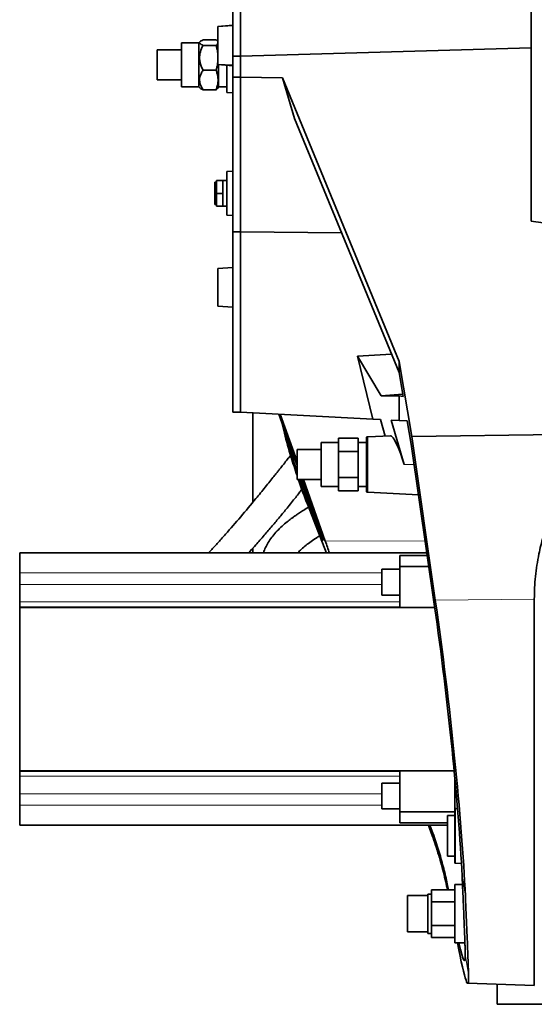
# Model space of a CAD drawing. Header units: millimetres. Extents: x 0 to 11920, y 0 to 8400.
# Tile 10 of 64: x 2372 to 2712, y 2592 to 3243. Entities that reach past the tile are written whole.
import ezdxf

# ---------------------------------------------------------------- set-up
doc = ezdxf.new("R2010")
doc.units = ezdxf.units.MM
doc.header["$LTSCALE"] = 20

msp = doc.modelspace()

# ---------------------------------------------------------------- linework, layer by layer
at = {"color": 7, "linetype": 'Continuous', "lineweight": 35}
for p, q in [((2512.71, 3219.09), (2512.71, 3267.91)), ((2517.71, 3219.09), (2517.71, 3267.91)), ((2710.21, 3261.4), (2710.21, 3109.89)), ((2512.71, 3239.49), (2502.71, 3238.61)), ((2512.71, 3239.23), (2502.71, 3238.61)), ((2502.71, 3238.61), (2502.71, 3226.11)), ((2501.64, 3229.79), (2493.03, 3229.79)), ((2478.71, 3223.19), (2462.71, 3223.19)), ((2462.71, 3203.92), (2462.71, 3223.19)), ((2490.21, 3227.81), (2478.71, 3227.81)), ((2478.71, 3198.81), (2478.71, 3227.81)), ((2491.06, 3228.67), (2490.21, 3227.81)), ((2490.21, 3217.79), (2490.21, 3227.81)), ((2501.64, 3226.18), (2493.03, 3226.18)), ((2502.71, 3226.11), (2502.71, 3213.61)), ((2710.21, 3224.62), (2517.71, 3219.09)), ((2490.21, 3198.81), (2490.21, 3217.79)), ((2517.71, 3219.09), (2512.71, 3219.09)), ((2512.71, 3205.2), (2512.71, 3219.09)), ((2517.71, 3205.2), (2517.71, 3219.09)), ((2501.64, 3209.7), (2493.03, 3209.7)), ((2502.71, 3213.61), (2512.71, 3213)), ((2502.71, 3213.61), (2512.71, 3212.74)), ((2503.21, 3198.72), (2503.21, 3213.57)), ((2508.71, 3213.09), (2508.71, 3194.96)), ((2462.71, 3203.44), (2462.71, 3203.92)), ((2462.71, 3203.44), (2478.71, 3203.44)), ((2517.71, 3205.2), (2512.71, 3205.2)), ((2512.71, 3102.78), (2512.71, 3205.2)), ((2545.57, 3204.72), (2517.71, 3205.2)), ((2517.71, 3102.78), (2517.71, 3205.2)), ((2622.71, 3017.16), (2545.57, 3204.72)), ((2553.48, 3177.83), (2545.57, 3204.72)), ((2478.71, 3198.81), (2490.21, 3198.81)), ((2490.21, 3198.81), (2491.06, 3197.96)), ((2501.64, 3196.84), (2493.03, 3196.84)), ((2502.78, 3197.97), (2503.21, 3198.72)), ((2503.21, 3198.81), (2508.71, 3198.81)), ((2508.71, 3194.96), (2512.71, 3194.68)), ((2622.71, 3009.91), (2553.48, 3177.83)), ((2512.71, 3142.94), (2508.71, 3142.66)), ((2508.71, 3142.66), (2508.71, 3113.96)), ((2501.91, 3135.76), (2500.71, 3135.76)), ((2500.71, 3120.86), (2500.71, 3135.76)), ((2501.91, 3128.31), (2501.91, 3136.81)), ((2501.91, 3136.81), (2506.21, 3136.81)), ((2508.71, 3136.81), (2506.21, 3136.81)), ((2506.21, 3136.81), (2506.21, 3132.56)), ((2506.21, 3132.56), (2506.21, 3128.31)), ((2506.21, 3128.31), (2501.91, 3128.31)), ((2501.91, 3119.81), (2501.91, 3128.31)), ((2506.21, 3128.31), (2506.21, 3124.06)), ((2500.71, 3120.86), (2501.91, 3120.86)), ((2501.91, 3119.81), (2506.21, 3119.81)), ((2506.21, 3124.06), (2506.21, 3119.81)), ((2506.21, 3119.81), (2508.71, 3119.81)), ((2508.71, 3113.96), (2512.71, 3113.68)), ((2710.21, 3109.89), (2752.71, 3104.16)), ((2517.71, 3102.78), (2512.71, 3102.78)), ((2512.71, 2983.68), (2512.71, 3102.78)), ((2517.71, 3102.78), (2584.63, 3102.28)), ((2517.71, 2983.68), (2517.71, 3102.78)), ((2512.71, 3079.23), (2502.71, 3078.61)), ((2502.71, 3078.61), (2502.71, 3066.11)), ((2502.71, 3066.11), (2502.71, 3053.61)), ((2502.71, 3053.61), (2512.71, 3053)), ((2617.71, 3022.03), (2595.29, 3020.74)), ((2605.3, 2979.09), (2595.29, 3020.74)), ((2610.86, 2994.38), (2595.29, 3020.74)), ((2622.71, 3009.91), (2622.71, 3017.16)), ((2631.06, 2967.51), (2622.71, 3017.16)), ((2625.42, 2994.02), (2622.71, 3009.91)), ((2625.15, 2995.62), (2610.86, 2994.38)), ((2622.71, 2994.36), (2610.86, 2994.38)), ((2622.71, 2978.17), (2622.71, 2994.36)), ((2625.42, 2994.02), (2622.71, 2994.36)), ((2517.71, 2983.68), (2512.71, 2983.68)), ((2517.71, 2983.68), (2605.3, 2979.09)), ((2526.06, 2924.16), (2526.06, 2983.24)), ((2543.16, 2982.34), (2555.21, 2948.3)), ((2555.21, 2951.07), (2544.14, 2982.29)), ((2605.3, 2979.09), (2610.35, 2978.82)), ((2610.35, 2978.82), (2613.51, 2967.87)), ((2626.08, 2949.01), (2617.42, 2978.45)), ((2617.42, 2978.45), (2622.71, 2978.17)), ((2622.71, 2978.17), (2628.17, 2977.89)), ((2630.81, 2962.42), (2628.17, 2977.89)), ((2631.06, 2967.51), (2746.71, 2969.23)), ((2582.71, 2963.51), (2571.21, 2963.51)), ((2571.21, 2934.51), (2571.21, 2963.51)), ((2595.71, 2966.33), (2582.71, 2966.33)), ((2582.71, 2966.33), (2582.71, 2957.67)), ((2595.71, 2966.33), (2595.71, 2957.67)), ((2601.21, 2963.51), (2595.71, 2963.51)), ((2601.21, 2967.17), (2601.21, 2930.86)), ((2616.94, 2968.05), (2601.95, 2967.26)), ((2646.19, 2855.24), (2630.81, 2962.42)), ((2646.67, 2859.33), (2631.06, 2967.51)), ((2571.21, 2958.89), (2555.21, 2958.89)), ((2555.21, 2939.14), (2555.21, 2958.89)), ((2582.71, 2957.67), (2582.71, 2940.35)), ((2595.71, 2957.67), (2582.71, 2957.67)), ((2595.71, 2957.67), (2595.71, 2940.35)), ((2555.21, 2939.14), (2571.21, 2939.14)), ((2557.08, 2939.14), (2561.87, 2926.32)), ((2558.45, 2939.14), (2572.74, 2898.74)), ((2573.9, 2898.34), (2559.44, 2939.14)), ((2595.71, 2940.35), (2582.71, 2940.35)), ((2582.71, 2940.35), (2582.71, 2931.69)), ((2595.71, 2940.35), (2595.71, 2931.69)), ((2571.21, 2934.51), (2582.71, 2934.51)), ((2595.71, 2931.69), (2582.71, 2931.69)), ((2595.71, 2934.51), (2601.21, 2934.51)), ((2601.95, 2930.77), (2635.61, 2929)), ((2572.74, 2898.74), (2561.87, 2926.32)), ((2574.71, 2890.5), (2562.1, 2922.71)), ((2526.06, 2890.51), (2526.06, 2893.76)), ((2371.71, 2890.51), (2641.13, 2890.51)), ((2371.71, 2877.35), (2371.71, 2890.51)), ((2641.36, 2888.91), (2623.21, 2888.91)), ((2623.21, 2881.64), (2623.21, 2888.91)), ((2623.21, 2879.72), (2611.21, 2879.72)), ((2611.21, 2862.72), (2611.21, 2879.72)), ((2623.21, 2854.51), (2623.21, 2881.64)), ((2642.4, 2881.64), (2623.21, 2881.64)), ((2371.71, 2869.67), (2371.71, 2877.35)), ((2371.71, 2858.11), (2371.71, 2869.67)), ((2371.71, 2854.68), (2371.71, 2858.11)), ((2611.21, 2862.72), (2623.21, 2862.72)), ((2712.19, 2604.43), (2712.19, 2860.03)), ((2371.71, 2854.68), (2623.21, 2854.68)), ((2371.71, 2854.51), (2371.71, 2854.68)), ((2371.71, 2746.51), (2371.71, 2854.51)), ((2371.71, 2854.51), (2646.29, 2854.51)), ((2371.71, 2746.51), (2659.19, 2746.51)), ((2371.71, 2746.34), (2371.71, 2746.51)), ((2623.21, 2746.34), (2371.71, 2746.34)), ((2371.71, 2742.91), (2371.71, 2746.34)), ((2371.71, 2731.36), (2371.71, 2742.91)), ((2623.21, 2719.39), (2623.21, 2746.51)), ((2659.71, 2721.51), (2659.71, 2741.03)), ((2623.21, 2738.3), (2611.21, 2738.3)), ((2611.21, 2721.3), (2611.21, 2738.3)), ((2371.71, 2723.68), (2371.71, 2731.36)), ((2371.71, 2710.51), (2371.71, 2723.68)), ((2659.71, 2703.51), (2659.71, 2721.51)), ((2661.41, 2721.6), (2659.95, 2721.53)), ((2611.21, 2721.3), (2623.21, 2721.3)), ((2659.71, 2719.39), (2623.21, 2719.39)), ((2623.21, 2712.12), (2623.21, 2719.39)), ((2659.71, 2717.01), (2654.71, 2717.01)), ((2654.71, 2690.01), (2654.71, 2717.01)), ((2654.71, 2710.51), (2371.71, 2710.51)), ((2623.21, 2712.12), (2654.71, 2712.12)), ((2659.71, 2685.52), (2659.71, 2703.51)), ((2654.71, 2690.01), (2659.71, 2690.01)), ((2659.95, 2685.5), (2663.97, 2685.29)), ((2664.67, 2671.3), (2659.71, 2671.3)), ((2659.71, 2632.73), (2659.71, 2671.3)), ((2641.71, 2664.01), (2628.21, 2664.01)), ((2628.21, 2664.01), (2628.21, 2652.01)), ((2644.21, 2665.01), (2641.71, 2665.01)), ((2641.71, 2639.01), (2641.71, 2665.01)), ((2644.21, 2659.87), (2644.21, 2667.73)), ((2659.71, 2667.73), (2644.21, 2667.73)), ((2659.71, 2659.87), (2644.21, 2659.87)), ((2644.21, 2644.16), (2644.21, 2659.87)), ((2628.21, 2652.01), (2628.21, 2640.01)), ((2659.71, 2644.16), (2644.21, 2644.16)), ((2644.21, 2636.3), (2644.21, 2644.16)), ((2628.21, 2640.01), (2641.71, 2640.01)), ((2641.71, 2639.01), (2644.21, 2639.01)), ((2659.71, 2636.3), (2644.21, 2636.3)), ((2659.71, 2632.73), (2666.27, 2632.73)), ((2668.1, 2605.97), (2712.19, 2604.43)), ((2687.71, 2592.1), (2687.71, 2605.28)), ((2687.71, 2592.1), (2730, 2592.1))]:
    msp.add_line(p, q, dxfattribs=at)
at = {"color": 8, "linetype": 'Continuous', "lineweight": 18}
for p, q in [((2601.95, 2967.26), (2601.95, 2930.77)), ((2632.73, 2949.01), (2626.08, 2949.01)), ((2561.87, 2926.32), (2562.1, 2922.71)), ((2573.9, 2898.34), (2639.97, 2898.56)), ((2371.71, 2877.35), (2611.21, 2877.35)), ((2371.71, 2869.67), (2611.21, 2869.67)), ((2371.71, 2858.11), (2623.21, 2858.11)), ((2646.67, 2859.33), (2712.19, 2860.03)), ((2623.21, 2742.91), (2371.71, 2742.91)), ((2611.21, 2731.36), (2371.71, 2731.36)), ((2611.21, 2723.68), (2371.71, 2723.68)), ((2659.95, 2721.53), (2659.95, 2703.51)), ((2659.95, 2703.51), (2659.95, 2685.5)), ((2666.58, 2663.59), (2664.4, 2676.99)), ((2668.66, 2611.78), (2666.46, 2625.31))]:
    msp.add_line(p, q, dxfattribs=at)
at = {"color": 7, "linetype": 'Continuous', "lineweight": 35}
for centre, start, end in [((2602.21, 2962.27), 93, 101.53696), ((2602.21, 2935.76), 258.46304, 267), ((2660.21, 2716.53), 93, 95.73917), ((2660.21, 2690.49), 264.26083, 267)]:
    msp.add_arc(centre, 5, start, end, dxfattribs=at)
for centre, major_axis, ratio, start_param, end_param in [((2622.6, 2948.72), (-5.81, 19.3), 0.169595, 4.676693, 6.241741), ((2598.24, 2901.31), (-124.27, 349.5), 0.06451, 1.556349, 1.57875), ((2639.85, 2799.7), (-23.31, 193.55), 0.074743, 3.923467, 5.016535), ((2639.59, 2801.27), (-21.74, 180.55), 0.074743, 3.944224, 5.006959), ((2639.87, 2799.53), (-28.26, 193.56), 0.029261, 2.605213, 3.383048), ((2639.58, 2801.43), (-26.36, 180.56), 0.029261, 2.77294, 3.359438)]:
    msp.add_ellipse(centre, major_axis=major_axis, ratio=ratio, start_param=start_param, end_param=end_param, dxfattribs=at)
for points, knots in [([(2493.03, 3229.79), (2492.56, 3229.58), (2491.68, 3229.18), (2490.87, 3228.56), (2490.61, 3227.96), (2490.91, 3227.37), (2491.69, 3226.78), (2492.56, 3226.39), (2493.03, 3226.18)], [0, 0, 0, 0, 0.185978, 0.345993, 0.510683, 0.660235, 0.814022, 1, 1, 1, 1]), ([(2502.78, 3228.65), (2502.66, 3228.82), (2502.4, 3229.2), (2501.91, 3229.58), (2501.64, 3229.79)], [0, 0, 0, 0, 0.429763, 1, 1, 1, 1]), ([(2493.03, 3226.18), (2492.35, 3224.73), (2491.35, 3222.62), (2490.76, 3219.62), (2490.65, 3217.32), (2490.98, 3214.89), (2491.76, 3212.29), (2492.59, 3210.6), (2493.03, 3209.7)], [0, 0, 0, 0, 0.275163, 0.401245, 0.529938, 0.676333, 0.82655, 1, 1, 1, 1]), ([(2501.64, 3226.18), (2501.92, 3226.39), (2502.43, 3226.77), (2502.62, 3227.16), (2502.71, 3227.33)], [0, 0, 0, 0, 0.566034, 1, 1, 1, 1]), ([(2502.71, 3221.13), (2502.69, 3221.4), (2502.57, 3223.12), (2502.06, 3224.78), (2501.64, 3226.18)], [0, 0, 0, 0, 0.158296, 1, 1, 1, 1]), ([(2493.03, 3209.7), (2492.55, 3208.95), (2491.67, 3207.53), (2490.88, 3205.31), (2490.61, 3203.17), (2490.92, 3201.09), (2491.7, 3198.97), (2492.55, 3197.59), (2493.03, 3196.84)], [0, 0, 0, 0, 0.185992, 0.348484, 0.510678, 0.662224, 0.814008, 1, 1, 1, 1]), ([(2501.64, 3209.7), (2502.06, 3211.09), (2502.56, 3212.75), (2502.69, 3214.46), (2502.71, 3214.74)], [0, 0, 0, 0, 0.837371, 1, 1, 1, 1]), ([(2501.64, 3196.84), (2501.91, 3197.6), (2502.56, 3199.4), (2503.05, 3202.34), (2502.93, 3205.12), (2502.4, 3207.58), (2501.91, 3208.94), (2501.64, 3209.7)], [0, 0, 0, 0, 0.1812399, 0.4289296, 0.6764462, 0.8187601, 1, 1, 1, 1]), ([(2493.03, 3196.84), (2492.54, 3197.05), (2491.71, 3197.42), (2491.26, 3197.81), (2491.07, 3197.98)], [0, 0, 0, 0, 0.578088, 1, 1, 1, 1]), ([(2502.78, 3197.98), (2502.66, 3197.81), (2502.4, 3197.43), (2501.91, 3197.05), (2501.64, 3196.84)], [0, 0, 0, 0, 0.4297629, 1, 1, 1, 1]), ([(2555.21, 2941.86), (2553.88, 2945.85), (2550.82, 2955.07), (2547.49, 2966.75), (2545.67, 2974.46), (2545.11, 2976.83)], [0, 0, 0, 0, 0.345329, 0.798921, 1, 1, 1, 1]), ([(2547.12, 2971.15), (2547.36, 2970.22), (2548.8, 2964.55), (2551.46, 2955.69), (2554.12, 2947.83), (2555.21, 2944.63)], [0, 0, 0, 0, 0.103732, 0.634814, 1, 1, 1, 1]), ([(2550.97, 2955.06), (2550.28, 2954.2), (2548.77, 2952.28), (2546.6, 2949.55), (2544.61, 2947.06), (2543.01, 2945.05), (2541.48, 2943.14), (2539.59, 2940.78), (2537.11, 2937.69), (2534.18, 2934.06), (2531.09, 2930.24), (2525.66, 2923.61), (2517.92, 2914.35), (2510.24, 2905.55), (2505.17, 2899.87), (2502.92, 2897.36), (2501.05, 2895.3), (2499.19, 2893.26), (2497.73, 2891.65), (2496.84, 2890.68), (2496.68, 2890.51)], [0, 0, 0, 0, 0.037327, 0.08238, 0.118684, 0.146286, 0.170352, 0.202042, 0.24965, 0.306043, 0.363177, 0.420346, 0.605756, 0.792102, 0.845734, 0.887625, 0.917992, 0.949998, 0.991169, 1, 1, 1, 1]), ([(2741.92, 2952.2), (2739.89, 2949.04), (2735.83, 2942.73), (2730.45, 2932.87), (2725.58, 2922.65), (2721.35, 2912.03), (2717.82, 2901.05), (2715.41, 2891.17), (2713.85, 2882.5), (2712.9, 2875.05), (2712.3, 2867.56), (2712.23, 2862.54), (2712.19, 2860.03)], [0, 0, 0, 0, 0.1133836, 0.2268506, 0.340214, 0.4575385, 0.574986, 0.6922853, 0.7688569, 0.8454276, 0.922714, 1, 1, 1, 1]), ([(2562.1, 2922.71), (2560.11, 2927.84), (2557.99, 2933.28), (2556.2, 2938.82), (2556.09, 2939.14)], [0, 0, 0, 0, 0.9423788, 1, 1, 1, 1]), ([(2523.17, 2890.51), (2523.52, 2890.91), (2525.1, 2892.67), (2528.54, 2896.54), (2533.39, 2902.09), (2538.71, 2908.28), (2543.75, 2914.28), (2548.01, 2919.44), (2551.5, 2923.76), (2554.2, 2927.14), (2556.5, 2930.07), (2557.87, 2931.84), (2558.46, 2932.6)], [0, 0, 0, 0, 0.029973, 0.13325, 0.289535, 0.439436, 0.582028, 0.717248, 0.80136, 0.88089, 0.948943, 1, 1, 1, 1]), ([(2562.86, 2920.77), (2562.61, 2920.63), (2561.26, 2919.85), (2559.05, 2918.48), (2556.46, 2916.81), (2554.49, 2915.47), (2552.87, 2914.33), (2550.94, 2912.92), (2548.37, 2910.93), (2545.19, 2908.22), (2542, 2905.13), (2539.08, 2901.8), (2536.61, 2898.41), (2534.71, 2895.03), (2533.52, 2892.4), (2533.11, 2890.89), (2533.01, 2890.51)], [0, 0, 0, 0, 0.018346, 0.099713, 0.16505, 0.215265, 0.252746, 0.294479, 0.372433, 0.467413, 0.575212, 0.680438, 0.781784, 0.880245, 0.970617, 1, 1, 1, 1]), ([(2555.67, 2890.51), (2555.74, 2890.59), (2556.43, 2891.42), (2558.23, 2893.15), (2561.09, 2895.63), (2564.54, 2898.23), (2567.6, 2900.32), (2569.63, 2901.56), (2570.23, 2901.93)], [0, 0, 0, 0, 0.0197177, 0.2131929, 0.4323107, 0.6517533, 0.8965131, 1, 1, 1, 1]), ([(2642.15, 2710.51), (2642.79, 2708.83), (2644.28, 2704.92), (2646.37, 2698.84), (2648.48, 2692.29), (2650.39, 2685.8), (2652.1, 2679.4), (2653.57, 2673.33), (2654.37, 2669.52), (2654.74, 2667.73)], [0, 0, 0, 0, 0.1108794, 0.2585336, 0.4075543, 0.5565749, 0.7099641, 0.8633538, 1, 1, 1, 1]), ([(2643.15, 2710.51), (2644.02, 2708.22), (2646.32, 2702.12), (2649.36, 2692.52), (2652.33, 2681.84), (2654.29, 2673.56), (2655.15, 2669.06), (2655.4, 2667.73)], [0, 0, 0, 0, 0.147673, 0.392083, 0.641948, 0.893711, 1, 1, 1, 1]), ([(2666.46, 2625.31), (2666.45, 2626.08), (2666.42, 2627.63), (2666.34, 2630.61), (2666.23, 2634.08), (2666.06, 2638.75), (2665.82, 2644.94), (2665.49, 2653.05), (2665.08, 2662.32), (2664.71, 2670.5), (2664.47, 2675.59), (2664.4, 2676.99)], [0, 0, 0, 0, 0.092537, 0.185075, 0.278741, 0.372407, 0.513487, 0.654567, 0.799759, 0.94495, 1, 1, 1, 1]), ([(2666.58, 2663.59), (2666.69, 2661.12), (2666.91, 2656.17), (2667.26, 2648.09), (2667.62, 2639.53), (2667.93, 2631.89), (2668.17, 2625.92), (2668.34, 2621.3), (2668.48, 2617.45), (2668.59, 2614.25), (2668.64, 2612.61), (2668.66, 2611.78)], [0, 0, 0, 0, 0.100081, 0.2004616, 0.3527965, 0.5051314, 0.6096259, 0.7142056, 0.8187001, 0.909239, 1, 1, 1, 1])]:
    msp.add_open_spline(points, degree=3, knots=knots, dxfattribs=at)

doc.saveas('drawing.dxf')
